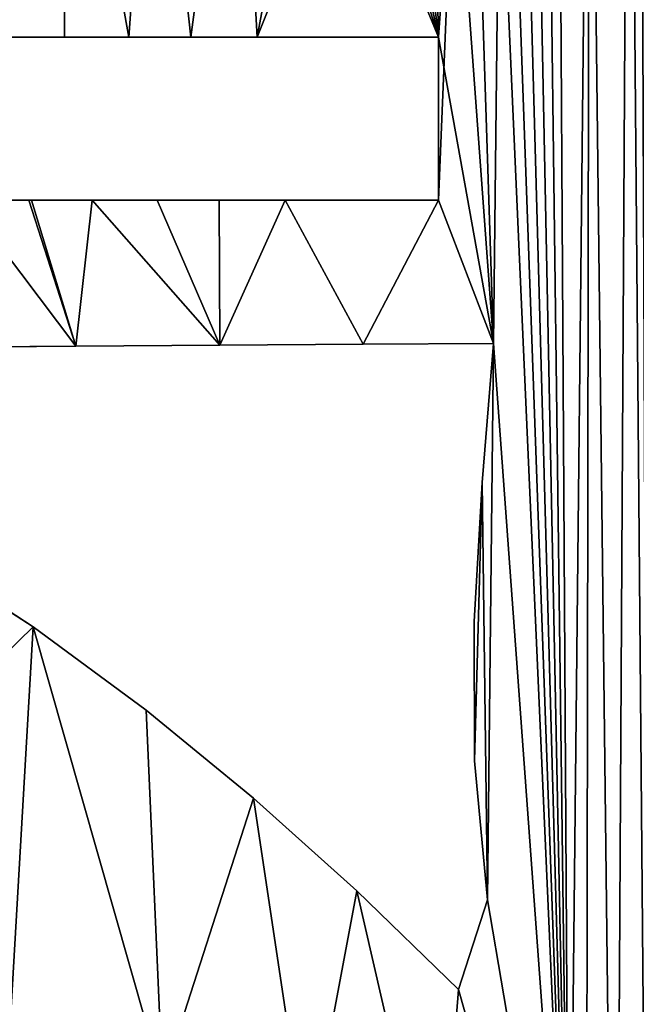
# Model space of a CAD drawing. Extents: x 9 to 1212, y 18 to 833.
# Tile 160 of 172: x 1051 to 1108, y 227 to 318. Entities that reach past the tile are written whole.
import ezdxf

# ---------------------------------------------------------------- set-up
doc = ezdxf.new("R2010")
doc.units = 0
doc.header["$MEASUREMENT"] = 0
doc.layers.get('0').update_dxf_attribs({"linetype": 'CONTINUOUS'})

# ---------------------------------------------------------------- blocks, each defined once
blk = doc.blocks.new('GRUPO_3')
for p, q in [((238.8701, 288.05784), (244.76846, 288.05769)), ((238.8701, 288.05784, 15), (244.76846, 288.05769, 15)), ((244.76846, 288.05769), (250.6758, 288.05753)), ((244.76846, 288.05769, 15), (250.6758, 288.05753, 15)), ((244.76846, 288.05769), (244.76846, 288.05769, 15)), ((250.6758, 288.05753), (256.37755, 288.05738)), ((250.6758, 288.05753, 15), (256.37755, 288.05738, 15)), ((250.6758, 288.05753), (250.6758, 288.05753, 15)), ((256.37755, 288.05738), (262.47642, 288.05722)), ((256.37755, 288.05738, 15), (262.47642, 288.05722, 15)), ((256.37755, 288.05738), (256.37755, 288.05738, 15)), ((262.47642, 288.05722), (279.17, 288.05877)), ((262.47642, 288.05722, 15), (279.17, 288.05877, 15)), ((262.47642, 288.05722), (262.47642, 288.05722, 15)), ((279.17, 288.05877), (279.17, 273.05877)), ((279.17, 288.05877, 15), (279.17, 273.05877, 15)), ((279.17, 288.05877), (279.17, 288.05877, 15)), ((241.46564, 273.05876), (235.65606, 273.05853)), ((241.46564, 273.05876, 15), (235.65606, 273.05853, 15)), ((241.71884, 273.05877), (241.46564, 273.05876)), ((241.71884, 273.05877, 15), (241.46564, 273.05876, 15)), ((241.46564, 273.05876), (241.46564, 273.05876, 15)), ((247.28925, 273.05899), (241.71884, 273.05877)), ((247.28925, 273.05899, 15), (241.71884, 273.05877, 15)), ((241.71884, 273.05877), (241.71884, 273.05877, 15)), ((253.27756, 273.05923), (247.28925, 273.05899)), ((253.27756, 273.05923, 15), (247.28925, 273.05899, 15)), ((247.28925, 273.05899), (247.28925, 273.05899, 15)), ((258.98505, 273.05946), (253.27756, 273.05923)), ((258.98505, 273.05946, 15), (253.27756, 273.05923, 15)), ((253.27756, 273.05923), (253.27756, 273.05923, 15)), ((265.06496, 273.05971), (258.98505, 273.05946)), ((265.06496, 273.05971, 15), (258.98505, 273.05946, 15)), ((258.98505, 273.05946), (258.98505, 273.05946, 15)), ((279.17, 273.05877), (265.06496, 273.05971)), ((279.17, 273.05877, 15), (265.06496, 273.05971, 15)), ((265.06496, 273.05971), (265.06496, 273.05971, 15)), ((279.17, 273.05877), (279.17, 273.05877, 15)), ((233.02912, 259.53933), (245.79173, 259.62542)), ((233.02912, 259.53933, 15), (245.79173, 259.62542, 15)), ((245.79173, 259.62542), (259.05997, 259.71492)), ((245.79173, 259.62542, 15), (259.05997, 259.71492, 15)), ((245.79173, 259.62542), (245.79173, 259.62542, 15)), ((259.05997, 259.71492), (272.24657, 259.80387)), ((259.05997, 259.71492, 15), (272.24657, 259.80387, 15)), ((259.05997, 259.71492), (259.05997, 259.71492, 15)), ((272.24657, 259.80387), (284.2405, 259.88477)), ((272.24657, 259.80387, 15), (284.2405, 259.88477, 15)), ((272.24657, 259.80387), (272.24657, 259.80387, 15)), ((284.2405, 259.88477), (283.19088, 247.08806)), ((284.2405, 259.88477, 15), (283.19088, 247.08806, 15)), ((284.2405, 259.88477), (284.2405, 259.88477, 15)), ((283.19088, 247.08806), (282.47053, 234.2945)), ((283.19088, 247.08806, 15), (282.47053, 234.2945, 15)), ((283.19088, 247.08806), (283.19088, 247.08806, 15)), ((241.87728, 233.81069), (231.14613, 240.74548)), ((241.87728, 233.81069, 15), (231.14613, 240.74548, 15)), ((252.27975, 226.14503), (241.87728, 233.81069)), ((252.27975, 226.14503, 15), (241.87728, 233.81069, 15)), ((241.87728, 233.81069), (241.87728, 233.81069, 15)), ((282.47053, 234.2945), (282.49862, 221.47522)), ((282.47053, 234.2945, 15), (282.49862, 221.47522, 15)), ((282.47053, 234.2945), (282.47053, 234.2945, 15)), ((262.15845, 218.03977), (252.27975, 226.14503)), ((262.15845, 218.03977, 15), (252.27975, 226.14503, 15)), ((252.27975, 226.14503), (252.27975, 226.14503, 15)), ((282.49862, 221.47522), (283.67382, 208.70246)), ((282.49862, 221.47522, 15), (283.67382, 208.70246, 15)), ((282.49862, 221.47522), (282.49862, 221.47522, 15)), ((271.65854, 209.51499), (262.15845, 218.03977)), ((271.65854, 209.51499, 15), (262.15845, 218.03977, 15)), ((262.15845, 218.03977), (262.15845, 218.03977, 15)), ((281.00517, 200.45412), (271.65854, 209.51499)), ((281.00517, 200.45412, 15), (271.65854, 209.51499, 15)), ((271.65854, 209.51499), (271.65854, 209.51499, 15)), ((283.67382, 208.70246), (281.00517, 200.45412)), ((283.67382, 208.70246, 15), (281.00517, 200.45412, 15)), ((283.67382, 208.70246), (283.67382, 208.70246, 15)), ((281.00517, 200.45412), (281.00517, 200.45412, 15))]:
    blk.add_line(p, q)
mesh = blk.add_polyface()
corners = [(279.07944, 368.55731), (279.54206, 382.23221), (287.07557, 368.75663), (283.0533, 381.26088), (286.49287, 380.11729), (289.86097, 378.80704), (295.1165, 368.03592), (293.19742, 377.31416), (296.44671, 375.66036), (304.19724, 365.64682), (299.60206, 373.84548), (302.65283, 371.86294), (304.9921, 372.60014), (278.41312, 310.63867), (282.86354, 329.03628), (280.27092, 311.34638), (282.09073, 312.14267), (283.87536, 313.03923), (288.54438, 334.62372), (285.59877, 314.03378), (287.25364, 315.13204), (288.83648, 316.34339), (293.08427, 341.94115), (290.28416, 317.40596), (278.46001, 384.03245), (278.79762, 415.11929), (282.04852, 384.57373), (291.85018, 421.54756), (285.62541, 385.18583), (289.19616, 385.87576), (292.74772, 386.64752), (303.91732, 430.01947), (296.27683, 387.5072), (299.77973, 388.46129), (303.25201, 389.51672), (306.6885, 390.68077), (314.53983, 440.12951), (316.88359, 242.62682), (323.81367, 451.64773), (317.69225, 257.38482), (322.28825, 399.00888), (319.04047, 272.30832), (320.82288, 286.5883), (323.30074, 402.42892), (324.72548, 406.61315), (331.69986, 464.03758), (326.07146, 410.56608), (327.4557, 414.63135), (323.11051, 301.0595), (326.29042, 397.64631), (325.91496, 315.74525), (329.13998, 330.21653), (330.3026, 396.28033), (332.65931, 344.13474), (336.352, 394.22078), (336.642, 358.2869), (338.3222, 400.00722), (341.0969, 372.68989), (339.66682, 403.95634), (341.04402, 408.00116), (342.39769, 411.97687), (347.31433, 390.99153), (343.77968, 416.03577), (345.13547, 420.01769), (346.48485, 423.98081), (347.88276, 428.08645), (356.0964, 414.341), (349.17319, 431.87642), (350.62669, 436.14533), (352.03092, 440.26953), (352.56707, 441.51787)]
mesh.append_faces([[corners[k] for k in face] for face in [(0, 1, 2), (2, 5, 6), (6, 8, 9), (13, 14, 15), (15, 14, 16), (16, 14, 17), (17, 18, 19), (19, 18, 20), (20, 18, 21), (21, 22, 23), (24, 25, 26), (26, 27, 28), (28, 27, 29), (29, 27, 30), (30, 31, 32), (32, 31, 33), (33, 31, 34), (34, 31, 35), (37, 38, 39), (41, 40, 42), (40, 38, 43), (43, 38, 44), (44, 45, 46), (46, 45, 47), (48, 49, 50), (50, 49, 51), (51, 52, 53), (53, 54, 55), (55, 56, 57), (57, 60, 61), (61, 65, 66)]], dxfattribs={"vtx0": -1, "vtx1": -1})
mesh.append_faces([[corners[k] for k in face] for face in [(39, 38, 40)]], dxfattribs={"vtx0": -1, "vtx1": -1, "vtx2": -1})
mesh.append_faces([[corners[k] for k in face] for face in [(2, 1, 3), (2, 3, 4), (2, 4, 5), (6, 5, 7), (6, 7, 8), (9, 8, 10), (9, 10, 11), (9, 11, 12), (17, 14, 18), (21, 18, 22), (26, 25, 27), (30, 27, 31), (35, 31, 36), (37, 36, 38), (40, 48, 42), (48, 40, 49), (51, 49, 52), (53, 52, 54), (55, 54, 56), (57, 56, 58), (57, 58, 59), (57, 59, 60), (61, 60, 62), (61, 62, 63), (61, 63, 64), (61, 64, 65), (66, 65, 67), (66, 67, 68), (66, 68, 69), (66, 69, 70)]], dxfattribs={"vtx0": -1, "vtx2": -1})
mesh = blk.add_polyface()
corners = [(282.86354, 329.03628, 15), (278.41312, 310.63867, 15), (280.27092, 311.34638, 15), (282.09073, 312.14267, 15), (283.87536, 313.03923, 15), (288.54438, 334.62372, 15), (285.59877, 314.03378, 15), (287.25364, 315.13204, 15), (288.83648, 316.34339, 15), (293.08427, 341.94115, 15), (290.28416, 317.40596, 15), (323.11051, 301.0595, 15), (322.28825, 399.00888, 15), (320.82288, 286.5883, 15), (326.29042, 397.64631, 15), (325.91496, 315.74525, 15), (329.13998, 330.21653, 15), (330.3026, 396.28033, 15), (332.65931, 344.13474, 15), (336.352, 394.22078, 15), (336.642, 358.2869, 15), (338.3222, 400.00722, 15), (341.0969, 372.68989, 15), (339.66682, 403.95634, 15), (341.04402, 408.00116, 15), (342.39769, 411.97687, 15), (347.31433, 390.99153, 15), (343.77968, 416.03577, 15), (345.13547, 420.01769, 15), (346.48485, 423.98081, 15), (347.88276, 428.08645, 15), (356.0964, 414.341, 15), (349.17319, 431.87642, 15), (350.62669, 436.14533, 15), (352.03092, 440.26953, 15), (352.56707, 441.51787, 15), (278.79762, 415.11929, 15), (278.46001, 384.03245, 15), (282.04852, 384.57373, 15), (291.85018, 421.54756, 15), (285.62541, 385.18583, 15), (289.19616, 385.87576, 15), (292.74772, 386.64752, 15), (303.91732, 430.01947, 15), (296.27683, 387.5072, 15), (299.77973, 388.46129, 15), (303.25201, 389.51672, 15), (306.6885, 390.68077, 15), (314.53983, 440.12951, 15), (316.88359, 242.62682, 15), (323.81367, 451.64773, 15), (317.69225, 257.38482, 15), (319.04047, 272.30832, 15), (323.30074, 402.42892, 15), (324.72548, 406.61315, 15), (331.69986, 464.03758, 15), (326.07146, 410.56608, 15), (327.4557, 414.63135, 15), (279.54206, 382.23221, 15), (279.07944, 368.55731, 15), (287.07557, 368.75663, 15), (283.0533, 381.26088, 15), (286.49287, 380.11729, 15), (289.86097, 378.80704, 15), (295.1165, 368.03592, 15), (293.19742, 377.31416, 15), (296.44671, 375.66036, 15), (304.19724, 365.64682, 15), (299.60206, 373.84548, 15), (302.65283, 371.86294, 15), (304.9921, 372.60014, 15)]
mesh.append_faces([[corners[k] for k in face] for face in [(0, 4, 5), (5, 8, 9), (11, 12, 13), (12, 11, 14), (14, 16, 17), (17, 18, 19), (19, 20, 21), (21, 22, 23), (23, 22, 24), (24, 22, 25), (25, 26, 27), (27, 26, 28), (28, 26, 29), (29, 26, 30), (30, 31, 32), (32, 31, 33), (33, 31, 34), (34, 31, 35), (36, 38, 39), (39, 42, 43), (43, 47, 48), (48, 49, 50), (58, 60, 61), (61, 60, 62), (62, 60, 63), (63, 64, 65), (65, 64, 66), (66, 67, 68), (68, 67, 69), (69, 67, 70)]], dxfattribs={"vtx0": -1, "vtx1": -1})
mesh.append_faces([[corners[k] for k in face] for face in [(50, 51, 12)]], dxfattribs={"vtx0": -1, "vtx1": -1, "vtx2": -1})
mesh.append_faces([[corners[k] for k in face] for face in [(0, 1, 2), (0, 2, 3), (0, 3, 4), (5, 4, 6), (5, 6, 7), (5, 7, 8), (9, 8, 10), (14, 11, 15), (14, 15, 16), (17, 16, 18), (19, 18, 20), (21, 20, 22), (25, 22, 26), (30, 26, 31), (36, 37, 38), (39, 38, 40), (39, 40, 41), (39, 41, 42), (43, 42, 44), (43, 44, 45), (43, 45, 46), (43, 46, 47), (50, 49, 51), (12, 52, 13), (50, 12, 53), (50, 53, 54), (55, 54, 56), (55, 56, 57), (58, 59, 60), (63, 60, 64), (66, 64, 67)]], dxfattribs={"vtx0": -1, "vtx2": -1})
mesh = blk.add_polyface()
corners = [(211.29225, 205.8519), (215.23235, 222.20815), (225.88695, 202.19709), (230.4041, 217.96285), (239.79369, 197.72408), (231.26523, 223.48191), (283.19088, 247.08806), (282.49862, 221.47522), (282.47053, 234.2945), (283.67382, 208.70246), (284.2405, 259.88477), (207.14953, 259.36476), (218.11229, 273.05783), (219.94365, 259.45106), (223.84418, 273.05806), (233.02912, 259.53933), (235.65606, 273.05853), (245.79173, 259.62542), (247.28925, 273.05899), (259.05997, 259.71492), (291.2186, 164.55684), (293.08427, 341.94115), (292.77056, 152.76787), (295.47205, 137.59702), (296.69701, 353.29505), (298.66674, 123.60949), (300.13954, 342.84455), (302.44591, 108.97712), (303.21989, 358.54565), (306.39889, 94.79483), (306.6885, 390.68077), (310.60258, 80.45183), (204.1557, 239.74327), (208.21177, 252.05188), (218.04349, 232.21489), (219.99911, 246.85677), (231.14613, 240.74548), (241.87728, 233.81069), (253.77972, 192.03783), (252.27975, 226.14503), (262.15845, 218.03977), (267.07967, 185.13594), (271.65854, 209.51499), (279.17737, 176.86564), (281.00517, 200.45412), (284.80549, 309.16689), (285.96434, 310.71898), (287.11164, 312.34665), (288.21373, 314.00453), (314.53983, 440.12951), (314.91378, 66.23762), (316.60096, 228.00844), (319.3283, 51.99648), (316.83714, 213.3148), (317.59501, 198.56858), (318.86033, 183.88629), (320.61416, 169.27283), (323.73818, 37.90396), (322.82407, 154.78829), (325.48849, 140.28534), (328.25391, 23.3441), (328.59336, 125.73717), (332.44671, 8.97078), (332.0094, 111.56958), (335.78561, 97.4086), (338.27072, 0.02046), (339.93166, 83.13287), (353.25135, 0.02109), (344.35567, 68.9645), (348.91362, 55.22421), (353.76795, 41.3196), (368.23403, 0.02172), (358.90816, 27.23058), (369.0116, 0.92573)]
mesh.append_faces([[corners[k] for k in face] for face in [(6, 7, 8), (71, 72, 73)]], dxfattribs={"vtx0": -1})
mesh.append_faces([[corners[k] for k in face] for face in [(0, 1, 2), (2, 3, 4), (7, 6, 9), (11, 12, 13), (13, 14, 15), (15, 16, 17), (17, 18, 19), (20, 21, 22), (22, 21, 23), (23, 24, 25), (25, 26, 27), (27, 28, 29), (29, 30, 31), (32, 33, 34), (34, 35, 5), (4, 37, 38), (38, 40, 41), (41, 42, 43), (43, 44, 20), (31, 49, 50), (52, 56, 57), (57, 59, 60), (60, 61, 62), (62, 64, 65), (65, 66, 67), (67, 70, 71)]], dxfattribs={"vtx0": -1, "vtx1": -1})
mesh.append_faces([[corners[k] for k in face] for face in [(5, 37, 4), (20, 9, 10), (20, 10, 45), (50, 49, 51)]], dxfattribs={"vtx0": -1, "vtx1": -1, "vtx2": -1})
mesh.append_faces([[corners[k] for k in face] for face in [(2, 1, 3), (4, 3, 5), (9, 6, 10), (34, 33, 35), (5, 35, 36), (5, 36, 37), (38, 37, 39), (38, 39, 40), (41, 40, 42), (43, 42, 44), (20, 44, 9), (20, 45, 46), (20, 46, 47), (20, 47, 48), (51, 52, 50), (52, 51, 53), (52, 53, 54), (52, 54, 55), (52, 55, 56), (57, 56, 58), (57, 58, 59), (60, 59, 61), (62, 61, 63), (62, 63, 64), (65, 64, 66), (67, 66, 68), (67, 68, 69), (67, 69, 70), (71, 70, 72)]], dxfattribs={"vtx0": -1, "vtx2": -1})
mesh = blk.add_polyface()
corners = [(215.23235, 222.20815, 15), (211.29225, 205.8519, 15), (225.88695, 202.19709, 15), (230.4041, 217.96285, 15), (239.79369, 197.72408, 15), (231.26523, 223.48191, 15), (208.21177, 252.05188, 15), (204.1557, 239.74327, 15), (218.04349, 232.21489, 15), (219.99911, 246.85677, 15), (231.14613, 240.74548, 15), (241.87728, 233.81069, 15), (253.77972, 192.03783, 15), (252.27975, 226.14503, 15), (262.15845, 218.03977, 15), (267.07967, 185.13594, 15), (271.65854, 209.51499, 15), (279.17737, 176.86564, 15), (281.00517, 200.45412, 15), (291.2186, 164.55684, 15), (283.67382, 208.70246, 15), (284.2405, 259.88477, 15), (284.80549, 309.16689, 15), (285.96434, 310.71898, 15), (287.11164, 312.34665, 15), (288.21373, 314.00453, 15), (293.08427, 341.94115, 15), (292.77056, 152.76787, 15), (295.47205, 137.59702, 15), (296.69701, 353.29505, 15), (298.66674, 123.60949, 15), (300.13954, 342.84455, 15), (302.44591, 108.97712, 15), (303.21989, 358.54565, 15), (306.39889, 94.79483, 15), (306.6885, 390.68077, 15), (310.60258, 80.45183, 15), (319.3283, 51.99648, 15), (316.60096, 228.00844, 15), (314.91378, 66.23762, 15), (316.83714, 213.3148, 15), (317.59501, 198.56858, 15), (318.86033, 183.88629, 15), (320.61416, 169.27283, 15), (323.73818, 37.90396, 15), (322.82407, 154.78829, 15), (325.48849, 140.28534, 15), (328.25391, 23.3441, 15), (328.59336, 125.73717, 15), (332.44671, 8.97078, 15), (332.0094, 111.56958, 15), (335.78561, 97.4086, 15), (338.27072, 0.02046, 15), (339.93166, 83.13287, 15), (353.25135, 0.02109, 15), (344.35567, 68.9645, 15), (348.91362, 55.22421, 15), (353.76795, 41.3196, 15), (368.23403, 0.02172, 15), (358.90816, 27.23058, 15), (369.0116, 0.92573, 15), (314.53983, 440.12951, 15), (218.11229, 273.05783, 15), (207.14953, 259.36476, 15), (219.94365, 259.45106, 15), (223.84418, 273.05806, 15), (233.02912, 259.53933, 15), (235.65606, 273.05853, 15), (245.79173, 259.62542, 15), (247.28925, 273.05899, 15), (259.05997, 259.71492, 15), (282.49862, 221.47522, 15), (283.19088, 247.08806, 15), (282.47053, 234.2945, 15)]
mesh.append_faces([[corners[k] for k in face] for face in [(59, 58, 60), (71, 72, 73)]], dxfattribs={"vtx0": -1})
mesh.append_faces([[corners[k] for k in face] for face in [(0, 2, 3), (3, 4, 5), (6, 8, 9), (9, 5, 10), (10, 5, 11), (11, 12, 13), (13, 12, 14), (14, 15, 16), (16, 17, 18), (18, 19, 20), (22, 19, 23), (23, 19, 24), (24, 19, 25), (37, 38, 39), (38, 37, 40), (40, 37, 41), (41, 37, 42), (42, 37, 43), (43, 44, 45), (45, 44, 46), (46, 47, 48), (48, 49, 50), (50, 49, 51), (51, 52, 53), (53, 54, 55), (55, 54, 56), (56, 54, 57), (57, 58, 59), (72, 20, 21)]], dxfattribs={"vtx0": -1, "vtx1": -1})
mesh.append_faces([[corners[k] for k in face] for face in [(11, 5, 4), (20, 19, 21), (21, 19, 22), (61, 39, 38)]], dxfattribs={"vtx0": -1, "vtx1": -1, "vtx2": -1})
mesh.append_faces([[corners[k] for k in face] for face in [(0, 1, 2), (3, 2, 4), (6, 7, 8), (9, 8, 5), (11, 4, 12), (14, 12, 15), (16, 15, 17), (18, 17, 19), (26, 19, 27), (26, 27, 28), (29, 28, 30), (31, 30, 32), (33, 32, 34), (35, 34, 36), (43, 37, 44), (46, 44, 47), (48, 47, 49), (51, 49, 52), (53, 52, 54), (57, 54, 58), (61, 36, 39), (62, 63, 64), (65, 64, 66), (67, 66, 68), (69, 68, 70), (72, 71, 20)]], dxfattribs={"vtx0": -1, "vtx2": -1})
mesh = blk.add_polyface()
corners = [(209.50354, 288.05863), (212.00385, 308.44773), (215.5796, 288.05847), (222.91612, 308.26453), (221.22732, 288.05832), (227.19611, 288.05816), (232.18565, 308.85143), (233.05471, 288.058), (221.43104, 310.64144), (228.91637, 321.87505), (236.66687, 320.57128), (238.8701, 288.05784), (244.92514, 319.77159), (244.76846, 288.05769), (250.6758, 288.05753), (252.96202, 319.6676), (256.37755, 288.05738), (260.67182, 320.32429), (262.47642, 288.05722), (268.81462, 322.05179), (270.715, 308.57627), (279.17, 288.05877), (272.70522, 308.64017), (274.69526, 308.70918), (276.68512, 308.78333), (278.67476, 308.86261), (280.66419, 308.94703), (279.17, 273.05877), (207.14953, 259.36476), (204.17, 273.05877), (218.11229, 273.05783), (219.94365, 259.45106), (223.84418, 273.05806), (233.02912, 259.53933), (229.73201, 273.05829), (235.65606, 273.05853), (245.79173, 259.62542), (241.46564, 273.05876), (241.71884, 273.05877), (247.28925, 273.05899), (259.05997, 259.71492), (253.27756, 273.05923), (258.98505, 273.05946), (265.06496, 273.05971), (272.24657, 259.80387), (284.2405, 259.88477), (282.65338, 309.03661), (284.80549, 309.16689), (276.21804, 324.89869), (272.67481, 308.98859), (274.60622, 309.4645), (290.28416, 317.40596), (293.08427, 341.94115), (291.2186, 164.55684), (295.47205, 137.59702), (296.69701, 353.29505), (298.66674, 123.60949), (297.74065, 348.26568), (298.55111, 340.30699), (300.13954, 342.84455), (302.44591, 108.97712), (301.86174, 350.65889), (303.21989, 358.54565), (306.39889, 94.79483), (304.19724, 365.64682), (304.9921, 372.60014), (305.35967, 376.21383), (305.70569, 379.8292), (306.0376, 383.44656), (306.36273, 387.0644), (306.6885, 390.68077), (288.21373, 314.00453), (289.27131, 315.69183), (314.53983, 440.12951), (310.60258, 80.45183), (316.60096, 228.00844), (316.88359, 242.62682), (317.69225, 257.38482), (322.28825, 399.00888), (319.04047, 272.30832)]
mesh.append_faces([[corners[k] for k in face] for face in [(0, 1, 2), (2, 3, 4), (4, 3, 5), (5, 6, 7), (8, 9, 6), (7, 10, 11), (11, 12, 13), (13, 12, 14), (14, 15, 16), (16, 17, 18), (18, 20, 21), (21, 26, 27), (40, 43, 44), (44, 27, 45), (20, 48, 49), (49, 48, 50), (75, 73, 76), (77, 78, 79)]], dxfattribs={"vtx0": -1, "vtx1": -1})
mesh.append_faces([[corners[k] for k in face] for face in [(6, 10, 7), (18, 19, 20), (45, 27, 26), (51, 52, 53), (63, 64, 65), (70, 73, 74)]], dxfattribs={"vtx0": -1, "vtx1": -1, "vtx2": -1})
mesh.append_faces([[corners[k] for k in face] for face in [(2, 1, 3), (5, 3, 6), (11, 10, 12), (14, 12, 15), (16, 15, 17), (18, 17, 19), (21, 20, 22), (21, 22, 23), (21, 23, 24), (21, 24, 25), (21, 25, 26), (28, 29, 30), (31, 30, 32), (33, 32, 34), (33, 34, 35), (36, 35, 37), (36, 37, 38), (36, 38, 39), (40, 39, 41), (40, 41, 42), (40, 42, 43), (44, 43, 27), (45, 26, 46), (45, 46, 47), (54, 52, 55), (56, 55, 57), (56, 57, 58), (56, 58, 59), (60, 59, 61), (60, 61, 62), (63, 62, 64), (63, 65, 66), (63, 66, 67), (63, 67, 68), (63, 68, 69), (63, 69, 70), (53, 71, 72), (53, 72, 51)]], dxfattribs={"vtx0": -1, "vtx2": -1})
mesh = blk.add_polyface()
corners = [(212.00385, 308.44773, 15), (209.50354, 288.05863, 15), (215.5796, 288.05847, 15), (222.91612, 308.26453, 15), (221.22732, 288.05832, 15), (227.19611, 288.05816, 15), (232.18565, 308.85143, 15), (233.05471, 288.058, 15), (288.21373, 314.00453, 15), (291.2186, 164.55684, 15), (289.27131, 315.69183, 15), (290.28416, 317.40596, 15), (276.21804, 324.89869, 15), (270.715, 308.57627, 15), (272.67481, 308.98859, 15), (274.60622, 309.4645, 15), (293.08427, 341.94115, 15), (295.47205, 137.59702, 15), (296.69701, 353.29505, 15), (298.66674, 123.60949, 15), (297.74065, 348.26568, 15), (298.55111, 340.30699, 15), (300.13954, 342.84455, 15), (302.44591, 108.97712, 15), (301.86174, 350.65889, 15), (303.21989, 358.54565, 15), (306.39889, 94.79483, 15), (304.19724, 365.64682, 15), (304.9921, 372.60014, 15), (305.35967, 376.21383, 15), (305.70569, 379.8292, 15), (306.0376, 383.44656, 15), (306.36273, 387.0644, 15), (306.6885, 390.68077, 15), (314.53983, 440.12951, 15), (310.60258, 80.45183, 15), (316.60096, 228.00844, 15), (316.88359, 242.62682, 15), (322.28825, 399.00888, 15), (317.69225, 257.38482, 15), (319.04047, 272.30832, 15), (204.17, 273.05877, 15), (207.14953, 259.36476, 15), (218.11229, 273.05783, 15), (219.94365, 259.45106, 15), (223.84418, 273.05806, 15), (233.02912, 259.53933, 15), (229.73201, 273.05829, 15), (235.65606, 273.05853, 15), (245.79173, 259.62542, 15), (241.46564, 273.05876, 15), (241.71884, 273.05877, 15), (247.28925, 273.05899, 15), (259.05997, 259.71492, 15), (253.27756, 273.05923, 15), (258.98505, 273.05946, 15), (265.06496, 273.05971, 15), (272.24657, 259.80387, 15), (279.17, 273.05877, 15), (284.2405, 259.88477, 15), (279.17, 288.05877, 15), (280.66419, 308.94703, 15), (282.65338, 309.03661, 15), (284.80549, 309.16689, 15), (228.91637, 321.87505, 15), (221.43104, 310.64144, 15), (236.66687, 320.57128, 15), (238.8701, 288.05784, 15), (244.92514, 319.77159, 15), (244.76846, 288.05769, 15), (250.6758, 288.05753, 15), (252.96202, 319.6676, 15), (256.37755, 288.05738, 15), (260.67182, 320.32429, 15), (262.47642, 288.05722, 15), (268.81462, 322.05179, 15), (272.70522, 308.64017, 15), (274.69526, 308.70918, 15), (276.68512, 308.78333, 15), (278.67476, 308.86261, 15)]
mesh.append_faces([[corners[k] for k in face] for face in [(0, 2, 3), (3, 5, 6), (8, 9, 10), (10, 9, 11), (16, 17, 18), (18, 19, 20), (20, 19, 21), (21, 19, 22), (22, 23, 24), (24, 23, 25), (25, 26, 27), (28, 26, 29), (29, 26, 30), (30, 26, 31), (31, 26, 32), (32, 26, 33), (41, 42, 43), (43, 44, 45), (45, 46, 47), (47, 46, 48), (48, 49, 50), (50, 49, 51), (51, 49, 52), (52, 53, 54), (54, 53, 55), (55, 53, 56), (56, 57, 58), (58, 59, 60), (61, 59, 62), (62, 59, 63), (66, 67, 68), (68, 70, 71), (71, 72, 73), (73, 74, 75), (13, 60, 76), (76, 60, 77), (77, 60, 78), (78, 60, 79), (79, 60, 61)]], dxfattribs={"vtx0": -1, "vtx1": -1})
mesh.append_faces([[corners[k] for k in face] for face in [(16, 11, 9), (27, 26, 28), (34, 33, 35), (60, 59, 61), (66, 6, 7), (75, 74, 13)]], dxfattribs={"vtx0": -1, "vtx1": -1, "vtx2": -1})
mesh.append_faces([[corners[k] for k in face] for face in [(0, 1, 2), (3, 2, 4), (3, 4, 5), (6, 5, 7), (12, 13, 14), (12, 14, 15), (34, 36, 37), (38, 39, 40), (56, 53, 57), (58, 57, 59), (64, 65, 6), (66, 7, 67), (68, 67, 69), (68, 69, 70), (71, 70, 72), (73, 72, 74), (13, 74, 60)]], dxfattribs={"vtx0": -1, "vtx2": -1})
mesh = blk.add_polyface()
corners = [(244.76846, 288.05769, 15), (238.8701, 288.05784), (244.76846, 288.05769), (238.8701, 288.05784, 15)]
mesh.append_faces([[corners[k] for k in face] for face in [(0, 1, 2), (1, 0, 3)]], dxfattribs={"vtx0": -1})
mesh = blk.add_polyface()
corners = [(250.6758, 288.05753, 15), (244.76846, 288.05769), (250.6758, 288.05753), (244.76846, 288.05769, 15)]
mesh.append_faces([[corners[k] for k in face] for face in [(0, 1, 2), (1, 0, 3)]], dxfattribs={"vtx0": -1})
mesh = blk.add_polyface()
corners = [(256.37755, 288.05738, 15), (250.6758, 288.05753), (256.37755, 288.05738), (250.6758, 288.05753, 15)]
mesh.append_faces([[corners[k] for k in face] for face in [(0, 1, 2), (1, 0, 3)]], dxfattribs={"vtx0": -1})
mesh = blk.add_polyface()
corners = [(262.47642, 288.05722, 15), (256.37755, 288.05738), (262.47642, 288.05722), (256.37755, 288.05738, 15)]
mesh.append_faces([[corners[k] for k in face] for face in [(0, 1, 2), (1, 0, 3)]], dxfattribs={"vtx0": -1})
mesh = blk.add_polyface()
corners = [(279.17, 288.05877, 15), (262.47642, 288.05722), (279.17, 288.05877), (262.47642, 288.05722, 15)]
mesh.append_faces([[corners[k] for k in face] for face in [(0, 1, 2), (1, 0, 3)]], dxfattribs={"vtx0": -1})
mesh = blk.add_polyface()
corners = [(279.17, 288.05877, 15), (279.17, 273.05877), (279.17, 273.05877, 15), (279.17, 288.05877)]
mesh.append_faces([[corners[k] for k in face] for face in [(0, 1, 2), (1, 0, 3)]], dxfattribs={"vtx0": -1})
mesh = blk.add_polyface()
corners = [(235.65606, 273.05853, 15), (241.46564, 273.05876), (235.65606, 273.05853), (241.46564, 273.05876, 15)]
mesh.append_faces([[corners[k] for k in face] for face in [(0, 1, 2), (1, 0, 3)]], dxfattribs={"vtx0": -1})
mesh = blk.add_polyface()
corners = [(241.46564, 273.05876, 15), (241.71884, 273.05877), (241.46564, 273.05876), (241.71884, 273.05877, 15)]
mesh.append_faces([[corners[k] for k in face] for face in [(0, 1, 2), (1, 0, 3)]], dxfattribs={"vtx0": -1})
mesh = blk.add_polyface()
corners = [(241.71884, 273.05877, 15), (247.28925, 273.05899), (241.71884, 273.05877), (247.28925, 273.05899, 15)]
mesh.append_faces([[corners[k] for k in face] for face in [(0, 1, 2), (1, 0, 3)]], dxfattribs={"vtx0": -1})
mesh = blk.add_polyface()
corners = [(247.28925, 273.05899, 15), (253.27756, 273.05923), (247.28925, 273.05899), (253.27756, 273.05923, 15)]
mesh.append_faces([[corners[k] for k in face] for face in [(0, 1, 2), (1, 0, 3)]], dxfattribs={"vtx0": -1})
mesh = blk.add_polyface()
corners = [(253.27756, 273.05923, 15), (258.98505, 273.05946), (253.27756, 273.05923), (258.98505, 273.05946, 15)]
mesh.append_faces([[corners[k] for k in face] for face in [(0, 1, 2), (1, 0, 3)]], dxfattribs={"vtx0": -1})
mesh = blk.add_polyface()
corners = [(258.98505, 273.05946, 15), (265.06496, 273.05971), (258.98505, 273.05946), (265.06496, 273.05971, 15)]
mesh.append_faces([[corners[k] for k in face] for face in [(0, 1, 2), (1, 0, 3)]], dxfattribs={"vtx0": -1})
mesh = blk.add_polyface()
corners = [(265.06496, 273.05971, 15), (279.17, 273.05877), (265.06496, 273.05971), (279.17, 273.05877, 15)]
mesh.append_faces([[corners[k] for k in face] for face in [(0, 1, 2), (1, 0, 3)]], dxfattribs={"vtx0": -1})
mesh = blk.add_polyface()
corners = [(245.79173, 259.62542, 15), (233.02912, 259.53933), (245.79173, 259.62542), (233.02912, 259.53933, 15)]
mesh.append_faces([[corners[k] for k in face] for face in [(0, 1, 2), (1, 0, 3)]], dxfattribs={"vtx0": -1})
mesh = blk.add_polyface()
corners = [(259.05997, 259.71492, 15), (245.79173, 259.62542), (259.05997, 259.71492), (245.79173, 259.62542, 15)]
mesh.append_faces([[corners[k] for k in face] for face in [(0, 1, 2), (1, 0, 3)]], dxfattribs={"vtx0": -1})
mesh = blk.add_polyface()
corners = [(272.24657, 259.80387, 15), (259.05997, 259.71492), (272.24657, 259.80387), (259.05997, 259.71492, 15)]
mesh.append_faces([[corners[k] for k in face] for face in [(0, 1, 2), (1, 0, 3)]], dxfattribs={"vtx0": -1})
mesh = blk.add_polyface()
corners = [(284.2405, 259.88477, 15), (272.24657, 259.80387), (284.2405, 259.88477), (272.24657, 259.80387, 15)]
mesh.append_faces([[corners[k] for k in face] for face in [(0, 1, 2), (1, 0, 3)]], dxfattribs={"vtx0": -1})
mesh = blk.add_polyface()
corners = [(284.2405, 259.88477, 15), (283.19088, 247.08806), (283.19088, 247.08806, 15), (284.2405, 259.88477)]
mesh.append_faces([[corners[k] for k in face] for face in [(0, 1, 2), (1, 0, 3)]], dxfattribs={"vtx0": -1})
mesh = blk.add_polyface()
corners = [(283.19088, 247.08806, 15), (282.47053, 234.2945), (282.47053, 234.2945, 15), (283.19088, 247.08806)]
mesh.append_faces([[corners[k] for k in face] for face in [(0, 1, 2), (1, 0, 3)]], dxfattribs={"vtx0": -1})
mesh = blk.add_polyface()
corners = [(231.14613, 240.74548, 15), (241.87728, 233.81069), (231.14613, 240.74548), (241.87728, 233.81069, 15)]
mesh.append_faces([[corners[k] for k in face] for face in [(0, 1, 2), (1, 0, 3)]], dxfattribs={"vtx0": -1})
mesh = blk.add_polyface()
corners = [(241.87728, 233.81069, 15), (252.27975, 226.14503), (241.87728, 233.81069), (252.27975, 226.14503, 15)]
mesh.append_faces([[corners[k] for k in face] for face in [(0, 1, 2), (1, 0, 3)]], dxfattribs={"vtx0": -1})
mesh = blk.add_polyface()
corners = [(282.47053, 234.2945, 15), (282.49862, 221.47522), (282.49862, 221.47522, 15), (282.47053, 234.2945)]
mesh.append_faces([[corners[k] for k in face] for face in [(0, 1, 2), (1, 0, 3)]], dxfattribs={"vtx0": -1})
mesh = blk.add_polyface()
corners = [(252.27975, 226.14503, 15), (262.15845, 218.03977), (252.27975, 226.14503), (262.15845, 218.03977, 15)]
mesh.append_faces([[corners[k] for k in face] for face in [(0, 1, 2), (1, 0, 3)]], dxfattribs={"vtx0": -1})
mesh = blk.add_polyface()
corners = [(282.49862, 221.47522, 15), (283.67382, 208.70246), (283.67382, 208.70246, 15), (282.49862, 221.47522)]
mesh.append_faces([[corners[k] for k in face] for face in [(0, 1, 2), (1, 0, 3)]], dxfattribs={"vtx0": -1})
mesh = blk.add_polyface()
corners = [(262.15845, 218.03977, 15), (271.65854, 209.51499), (262.15845, 218.03977), (271.65854, 209.51499, 15)]
mesh.append_faces([[corners[k] for k in face] for face in [(0, 1, 2), (1, 0, 3)]], dxfattribs={"vtx0": -1})
mesh = blk.add_polyface()
corners = [(271.65854, 209.51499, 15), (281.00517, 200.45412), (271.65854, 209.51499), (281.00517, 200.45412, 15)]
mesh.append_faces([[corners[k] for k in face] for face in [(0, 1, 2), (1, 0, 3)]], dxfattribs={"vtx0": -1})
mesh = blk.add_polyface()
corners = [(283.67382, 208.70246, 15), (281.00517, 200.45412), (281.00517, 200.45412, 15), (283.67382, 208.70246)]
mesh.append_faces([[corners[k] for k in face] for face in [(0, 1, 2), (1, 0, 3)]], dxfattribs={"vtx0": -1})

msp = doc.modelspace()

# ---------------------------------------------------------------- block references
msp.add_blockref('GRUPO_3', (810.744, 27.929))

doc.saveas('drawing.dxf')
